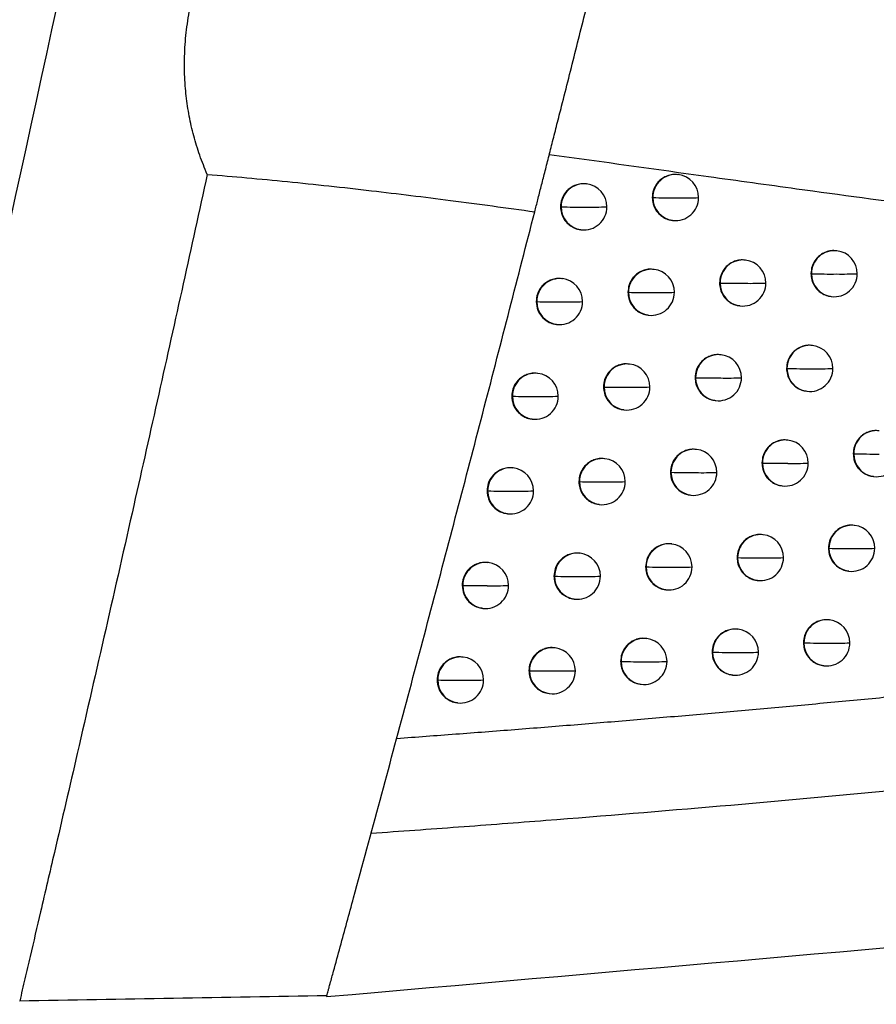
# Model space of a CAD drawing. Header units: millimetres. Extents: x 25 to 1229, y -261 to 1180.
# Tile 63 of 224: x 231 to 250, y 288 to 309. Entities that reach past the tile are written whole.
import ezdxf

# ---------------------------------------------------------------- set-up
doc = ezdxf.new("R2010")
doc.units = ezdxf.units.MM

msp = doc.modelspace()

# ---------------------------------------------------------------- linework, layer by layer
at = {"color": 7, "linetype": 'Continuous', "lineweight": 25}
for p, q in [((245.517, 305.696), (245.509, 305.697)), ((243.53, 305.495), (243.523, 305.496)), ((244.951, 305.201), (244.963, 305.2)), ((242.963, 305), (242.976, 304.998)), ((245.39, 304.704), (245.398, 304.703)), ((243.404, 304.503), (243.411, 304.502)), ((248.955, 304.045), (248.948, 304.046)), ((246.975, 303.844), (246.967, 303.844)), ((244.991, 303.642), (244.984, 303.643)), ((243.004, 303.441), (242.996, 303.442)), ((246.41, 303.348), (246.421, 303.347)), ((248.391, 303.55), (248.401, 303.549)), ((244.425, 303.147), (244.437, 303.146)), ((242.437, 302.946), (242.45, 302.945)), ((248.829, 303.053), (248.836, 303.053)), ((246.848, 302.852), (246.856, 302.851)), ((244.865, 302.65), (244.872, 302.649)), ((242.877, 302.449), (242.885, 302.448)), ((248.426, 301.993), (248.419, 301.994)), ((246.445, 301.791), (246.438, 301.792)), ((244.461, 301.589), (244.454, 301.59)), ((247.862, 301.497), (247.872, 301.496)), ((242.473, 301.388), (242.466, 301.389)), ((245.88, 301.296), (245.891, 301.294)), ((243.895, 301.094), (243.907, 301.093)), ((248.3, 301.001), (248.307, 301)), ((241.906, 300.894), (241.919, 300.892)), ((246.319, 300.799), (246.326, 300.798)), ((244.335, 300.597), (244.342, 300.597)), ((242.347, 300.396), (242.354, 300.396)), ((247.893, 299.941), (247.886, 299.942)), ((245.912, 299.739), (245.904, 299.74)), ((243.927, 299.538), (243.92, 299.539)), ((249.308, 299.648), (249.317, 299.647)), ((249.317, 299.646), (249.317, 299.647)), ((241.939, 299.337), (241.931, 299.338)), ((247.329, 299.446), (247.339, 299.444)), ((245.347, 299.244), (245.358, 299.243)), ((249.745, 299.151), (249.752, 299.15)), ((243.361, 299.043), (243.373, 299.041)), ((247.767, 298.949), (247.774, 298.948)), ((241.372, 298.842), (241.385, 298.84)), ((245.785, 298.747), (245.793, 298.746)), ((243.801, 298.546), (243.808, 298.545)), ((241.812, 298.345), (241.82, 298.344)), ((249.334, 298.092), (249.327, 298.093)), ((247.356, 297.89), (247.348, 297.891)), ((245.374, 297.689), (245.366, 297.689)), ((248.771, 297.597), (248.78, 297.596)), ((248.78, 297.596), (248.78, 297.596)), ((243.388, 297.487), (243.381, 297.488)), ((246.791, 297.395), (246.802, 297.394)), ((241.399, 297.286), (241.392, 297.287)), ((244.808, 297.193), (244.82, 297.192)), ((242.822, 296.992), (242.834, 296.991)), ((249.208, 297.1), (249.215, 297.099)), ((240.832, 296.792), (240.845, 296.79)), ((247.229, 296.898), (247.237, 296.897)), ((245.247, 296.697), (245.255, 296.696)), ((241.273, 296.294), (241.28, 296.294)), ((243.262, 296.495), (243.269, 296.494)), ((248.793, 296.043), (248.786, 296.044)), ((246.814, 295.841), (246.807, 295.842)), ((244.831, 295.639), (244.824, 295.64)), ((248.229, 295.547), (248.239, 295.546)), ((240.856, 295.237), (240.849, 295.238)), ((242.845, 295.438), (242.838, 295.439)), ((246.249, 295.346), (246.26, 295.344)), ((244.266, 295.144), (244.277, 295.143)), ((248.667, 295.051), (248.674, 295.05)), ((242.279, 294.943), (242.291, 294.941)), ((246.688, 294.849), (246.695, 294.848)), ((240.289, 294.742), (240.302, 294.741)), ((244.705, 294.647), (244.712, 294.646)), ((242.719, 294.446), (242.726, 294.445)), ((240.73, 294.245), (240.737, 294.244))]:
    msp.add_line(p, q, dxfattribs=at)
at = {"color": 7, "linetype": 'Continuous', "lineweight": 25, "flags": 128}
for points in [[(246.421, 303.347), (246.421, 303.347), (246.421, 303.347), (246.421, 303.347), (246.421, 303.347), (246.421, 303.347), (246.421, 303.347), (246.421, 303.347), (246.421, 303.347)], [(248.401, 303.549), (248.401, 303.549), (248.401, 303.549), (248.401, 303.549), (248.401, 303.549), (248.401, 303.549), (248.401, 303.549), (248.401, 303.549), (248.401, 303.549)], [(247.872, 301.496), (247.872, 301.496), (247.872, 301.496), (247.872, 301.496), (247.872, 301.496), (247.872, 301.496), (247.872, 301.496), (247.872, 301.496), (247.872, 301.496)], [(247.339, 299.444), (247.339, 299.444), (247.339, 299.444), (247.339, 299.444), (247.339, 299.444), (247.339, 299.444), (247.339, 299.444), (247.339, 299.444), (247.339, 299.444)], [(246.802, 297.394), (246.802, 297.394), (246.802, 297.394), (246.802, 297.394), (246.802, 297.394), (246.802, 297.394), (246.802, 297.394), (246.802, 297.394), (246.802, 297.394)], [(248.239, 295.546), (248.239, 295.546), (248.239, 295.546), (248.239, 295.546), (248.239, 295.546), (248.239, 295.546), (248.239, 295.546), (248.239, 295.546), (248.239, 295.546)], [(246.26, 295.344), (246.26, 295.344), (246.26, 295.344), (246.26, 295.344), (246.26, 295.344), (246.26, 295.344), (246.26, 295.344), (246.26, 295.344), (246.26, 295.344)]]:
    msp.add_lwpolyline(points, dxfattribs=at)
at = {"color": 7, "linetype": 'Continuous', "lineweight": 25}
for centre, radius, start, end in [((245.46, 305.202), 0.497, 83.444, 180.2781), ((245.457, 305.2), 0.5, 359.9429, 83.1656), ((243.473, 305.001), 0.497, 83.444, 180.2781), ((243.47, 304.998), 0.5, 359.9571, 83.1656), ((245.468, 305.198), 0.505, 179.8513, 179.8867), ((245.397, 322.306), 17.112, 268.5464, 270.3543), ((245.459, 305.196), 0.496, 179.5757, 262.9188), ((245.457, 305.2), 0.5, 263.1656, 359.9429), ((245.631, 314.19), 8.997, 269.1813, 272.0772), ((243.481, 304.997), 0.505, 179.8513, 179.8889), ((243.404, 324.351), 19.358, 268.7316, 270.3114), ((243.472, 304.994), 0.496, 179.578, 262.9188), ((243.47, 304.998), 0.5, 263.1656, 359.9571), ((243.639, 315.502), 10.509, 269.2923, 271.8052), ((248.898, 303.551), 0.497, 83.444, 180.2781), ((248.895, 303.549), 0.5, 359.9146, 83.1656), ((246.918, 303.35), 0.497, 83.444, 180.2781), ((246.915, 303.347), 0.5, 359.9301, 83.1656), ((244.934, 303.148), 0.497, 83.444, 180.2781), ((244.932, 303.146), 0.5, 359.9449, 83.1656), ((242.947, 302.947), 0.497, 83.444, 180.2781), ((242.944, 302.945), 0.5, 359.9587, 83.1656), ((246.86, 319.083), 15.742, 268.4028, 270.387), ((246.917, 303.343), 0.496, 179.5721, 262.9188), ((246.915, 303.347), 0.5, 263.1656, 359.9301), ((247.093, 311.398), 8.058, 269.0935, 272.29), ((248.845, 318.201), 14.659, 268.2629, 270.4178), ((248.897, 303.545), 0.496, 179.5657, 262.9187), ((248.895, 303.549), 0.5, 263.1656, 359.9146), ((249.078, 310.81), 7.268, 269.005, 272.5007), ((244.942, 303.144), 0.505, 179.8513, 179.8874), ((244.87, 320.454), 17.314, 268.5662, 270.3499), ((244.933, 303.142), 0.496, 179.5764, 262.9188), ((244.932, 303.146), 0.5, 263.1656, 359.9449), ((245.105, 312.288), 9.148, 269.1937, 272.0476), ((242.955, 302.943), 0.505, 179.8513, 179.8892), ((242.877, 322.595), 19.656, 268.7531, 270.3064), ((242.946, 302.941), 0.496, 179.5783, 262.9188), ((242.944, 302.945), 0.5, 263.1656, 359.9587), ((243.113, 313.658), 10.719, 269.3052, 271.7736), ((248.369, 301.499), 0.497, 83.444, 180.2781), ((248.367, 301.496), 0.5, 359.9171, 83.1656), ((246.389, 301.297), 0.497, 83.444, 180.2781), ((246.386, 301.294), 0.5, 359.9323, 83.1656), ((244.404, 301.095), 0.497, 83.444, 180.2781), ((244.402, 301.093), 0.5, 359.9468, 83.1656), ((248.316, 316.248), 14.759, 268.2787, 270.4145), ((248.368, 301.492), 0.496, 179.5672, 262.9187), ((248.367, 301.496), 0.5, 263.1656, 359.9171), ((248.549, 308.849), 7.361, 269.0157, 272.4762), ((242.417, 300.894), 0.497, 83.444, 180.2781), ((242.414, 300.892), 0.5, 359.9604, 83.1656), ((246.397, 301.293), 0.505, 179.8513, 179.8841), ((246.329, 317.178), 15.89, 268.421, 270.383), ((246.388, 301.29), 0.496, 179.5732, 262.9188), ((246.386, 301.294), 0.5, 263.1656, 359.9323), ((246.563, 309.464), 8.177, 269.1052, 272.2624), ((244.412, 301.092), 0.505, 179.8513, 179.888), ((244.34, 318.614), 17.527, 268.5864, 270.3453), ((244.403, 301.089), 0.496, 179.5771, 262.9188), ((244.402, 301.093), 0.5, 263.1656, 359.9468), ((244.574, 310.393), 9.306, 269.2062, 272.0175), ((242.425, 300.891), 0.505, 179.8513, 179.8894), ((242.346, 320.856), 19.969, 268.7749, 270.3013), ((242.416, 300.888), 0.496, 179.5785, 262.9188), ((242.414, 300.892), 0.5, 263.1656, 359.9604), ((242.581, 311.825), 10.938, 269.3182, 271.7417), ((249.814, 299.649), 0.497, 83.444, 180.2781), ((247.836, 299.447), 0.497, 83.444, 180.2781), ((247.834, 299.444), 0.5, 359.9195, 83.1656), ((245.855, 299.245), 0.497, 83.444, 180.2781), ((245.852, 299.243), 0.5, 359.9345, 83.1656), ((243.87, 299.044), 0.497, 83.444, 180.2781), ((243.867, 299.041), 0.5, 359.9487, 83.1656), ((249.765, 313.683), 14.044, 268.1729, 270.4374), ((249.813, 299.643), 0.496, 179.5611, 262.9187), ((249.812, 299.647), 0.5, 263.1656, 359.9042), ((241.882, 298.843), 0.497, 83.444, 180.2781), ((241.879, 298.84), 0.5, 359.9619, 83.1656), ((247.781, 314.304), 14.866, 268.295, 270.4112), ((247.835, 299.44), 0.496, 179.5685, 262.9187), ((247.834, 299.444), 0.5, 263.1656, 359.9195), ((248.015, 306.893), 7.457, 269.0266, 272.451), ((245.863, 299.241), 0.505, 179.8513, 179.8851), ((245.795, 315.282), 16.045, 268.4396, 270.379), ((245.854, 299.239), 0.496, 179.5741, 262.9188), ((245.852, 299.243), 0.5, 263.1656, 359.9345), ((246.029, 307.536), 8.301, 269.1171, 272.2343), ((243.878, 299.04), 0.505, 179.8513, 179.8886), ((243.804, 316.787), 17.751, 268.6069, 270.3407), ((243.869, 299.037), 0.496, 179.5776, 262.9188), ((243.867, 299.041), 0.5, 263.1656, 359.9487), ((244.039, 308.505), 9.47, 269.2188, 271.987), ((241.89, 298.839), 0.505, 179.8513, 179.8896), ((241.811, 319.135), 20.3, 268.797, 270.2962), ((241.881, 298.836), 0.496, 179.5787, 262.9188), ((241.879, 298.84), 0.5, 263.1656, 359.9619), ((242.046, 310.002), 11.167, 269.3313, 271.7094), ((249.277, 297.598), 0.497, 83.444, 180.2781), ((249.275, 297.596), 0.5, 359.9068, 83.1656), ((247.299, 297.396), 0.497, 83.444, 180.2781), ((247.296, 297.394), 0.5, 359.9219, 83.1656), ((245.317, 297.195), 0.497, 83.444, 180.2781), ((245.314, 297.192), 0.5, 359.9366, 83.1656), ((249.227, 311.709), 14.12, 268.1871, 270.4346), ((249.276, 297.592), 0.496, 179.5628, 262.9187), ((249.275, 297.596), 0.5, 263.1656, 359.9068), ((249.46, 304.496), 6.908, 268.9576, 272.6144), ((243.332, 296.993), 0.497, 83.444, 180.2781), ((243.329, 296.991), 0.5, 359.9506, 83.1656), ((247.243, 312.368), 14.981, 268.3118, 270.4076), ((247.298, 297.39), 0.496, 179.5698, 262.9187), ((247.296, 297.394), 0.5, 263.1656, 359.9219), ((247.476, 304.943), 7.556, 269.0378, 272.4251), ((241.343, 296.792), 0.497, 83.444, 180.2781), ((241.34, 296.79), 0.5, 359.9635, 83.1656), ((245.325, 297.191), 0.505, 179.8513, 179.886), ((245.256, 313.396), 16.21, 268.4586, 270.3748), ((245.316, 297.188), 0.496, 179.575, 262.9188), ((245.314, 297.192), 0.5, 263.1656, 359.9366), ((245.49, 305.614), 8.429, 269.1292, 272.2056), ((243.34, 296.99), 0.505, 179.8513, 179.8891), ((243.265, 314.972), 17.987, 268.6278, 270.3359), ((243.33, 296.987), 0.496, 179.5782, 262.9188), ((243.329, 296.991), 0.5, 263.1656, 359.9506), ((243.5, 306.626), 9.641, 269.2315, 271.9561), ((241.351, 296.789), 0.505, 179.8513, 179.8897), ((241.271, 317.433), 20.647, 268.8193, 270.2909), ((241.342, 296.786), 0.496, 179.5788, 262.9188), ((241.34, 296.79), 0.5, 263.1656, 359.9635), ((241.506, 308.191), 11.407, 269.3446, 271.6768), ((248.736, 295.549), 0.497, 83.444, 180.2781), ((248.734, 295.546), 0.5, 359.9094, 83.1656), ((246.757, 295.347), 0.497, 83.444, 180.2781), ((246.754, 295.344), 0.5, 359.9242, 83.1656), ((242.789, 294.944), 0.497, 83.444, 180.2781), ((244.775, 295.145), 0.497, 83.444, 180.2781), ((244.772, 295.143), 0.5, 359.9387, 83.1656), ((248.685, 309.742), 14.202, 268.2018, 270.4317), ((248.735, 295.542), 0.496, 179.5644, 262.9187), ((248.734, 295.546), 0.5, 263.1656, 359.9094), ((248.918, 302.528), 6.99, 268.9679, 272.5911), ((240.799, 294.743), 0.497, 83.444, 180.2781), ((240.796, 294.741), 0.5, 359.965, 83.1656), ((242.786, 294.941), 0.5, 359.9524, 83.1656), ((246.7, 310.44), 15.103, 268.329, 270.404), ((246.756, 295.34), 0.496, 179.571, 262.9188), ((246.754, 295.344), 0.5, 263.1656, 359.9242), ((246.934, 302.997), 7.66, 269.0491, 272.3986), ((244.783, 295.141), 0.505, 179.8513, 179.8868), ((244.712, 311.52), 16.384, 268.4781, 270.3705), ((244.773, 295.139), 0.496, 179.5759, 262.9188), ((244.772, 295.143), 0.5, 263.1656, 359.9387), ((244.947, 303.699), 8.563, 269.1414, 272.1764), ((242.797, 294.94), 0.505, 179.8513, 179.8895), ((242.721, 313.171), 18.235, 268.649, 270.331), ((242.787, 294.938), 0.496, 179.5786, 262.9188), ((242.786, 294.941), 0.5, 263.1656, 359.9524), ((242.956, 304.755), 9.819, 269.2444, 271.9248), ((240.807, 294.739), 0.505, 179.8513, 179.8898), ((240.727, 315.75), 21.014, 268.8419, 270.2856), ((240.798, 294.737), 0.496, 179.5789, 262.9188), ((240.796, 294.741), 0.5, 263.1656, 359.965), ((240.962, 306.393), 11.657, 269.3579, 271.6439)]:
    msp.add_arc(centre, radius, start, end, dxfattribs=at)
for points in [[(227.166, 287.709), (229.751, 298.679), (232.181, 309.684), (234.455, 320.723)], [(273.148, 290.953), (261.577, 289.941), (249.799, 288.91), (237.893, 287.869)], [(237.901, 287.896), (235.684, 287.858), (233.465, 287.819), (231.244, 287.78)], [(237.901, 287.896), (237.898, 287.887), (237.896, 287.878), (237.893, 287.869)]]:
    msp.add_open_spline(points, degree=3, dxfattribs=at)
for points, knots in [([(242.405, 304.892), (242.428, 304.979), (242.473, 305.158), (242.546, 305.441), (242.623, 305.745), (242.706, 306.072), (242.795, 306.421), (242.889, 306.793), (243.055, 307.448), (243.295, 308.399), (243.561, 309.456), (243.777, 310.32), (243.943, 310.984), (244.102, 311.623), (244.253, 312.234), (244.397, 312.817), (244.533, 313.37), (244.662, 313.892), (244.743, 314.221), (244.782, 314.383)], [0, 0, 0, 0, 0.0300046, 0.0618906, 0.095659, 0.1313104, 0.1688454, 0.2082647, 0.2495693, 0.3744513, 0.4993819, 0.5683074, 0.6354244, 0.7007293, 0.7642184, 0.8258907, 0.8857449, 0.9437815, 1, 1, 1, 1]), ([(235.309, 305.702), (235.28, 305.77), (235.223, 305.907), (235.146, 306.115), (235.076, 306.325), (235.015, 306.537), (234.962, 306.751), (234.917, 306.966), (234.88, 307.183), (234.851, 307.402), (234.821, 307.717), (234.807, 308.132), (234.833, 308.647), (234.9, 309.163), (235.043, 309.834), (235.316, 310.66), (235.687, 311.424), (236.031, 312.004), (236.304, 312.415), (236.602, 312.821), (236.818, 313.08), (236.927, 313.212)], [0, 0, 0, 0, 0.028929, 0.057477, 0.085688, 0.113608, 0.141285, 0.168766, 0.196102, 0.223342, 0.250537, 0.312789, 0.375169, 0.437517, 0.500697, 0.622458, 0.750969, 0.810637, 0.871896, 0.934954, 1, 1, 1, 1]), ([(264.06, 303.627), (263.743, 303.649), (263.101, 303.695), (262.126, 303.772), (261.125, 303.857), (260.098, 303.951), (259.047, 304.053), (257.97, 304.163), (256.868, 304.281), (255.741, 304.408), (254.59, 304.543), (252.982, 304.738), (250.81, 305.016), (248.392, 305.34), (245.659, 305.72), (243.871, 305.969), (242.721, 306.129)], [0, 0, 0, 0, 0.044799, 0.090769, 0.137904, 0.186198, 0.235646, 0.286242, 0.33798, 0.390854, 0.444855, 0.499978, 0.616907, 0.749982, 0.839154, 1, 1, 1, 1]), ([(235.309, 305.702), (235.135, 304.911), (234.787, 303.322), (234.255, 300.93), (233.495, 297.536), (232.741, 294.224), (232.062, 291.288), (231.72, 289.82), (231.507, 288.908), (231.357, 288.263), (231.281, 287.941), (231.244, 287.78)], [0, 0, 0, 0, 0.1321925, 0.2655228, 0.3999915, 0.6999953, 0.8199971, 0.8919982, 0.9459991, 0.9729995, 1, 1, 1, 1]), ([(235.309, 305.702), (235.595, 305.678), (236.174, 305.63), (237.052, 305.546), (237.952, 305.453), (239.131, 305.32), (240.619, 305.137), (241.797, 304.976), (242.405, 304.892)], [0, 0, 0, 0, 0.120329, 0.243764, 0.370326, 0.500034, 0.74177, 1, 1, 1, 1]), ([(245.509, 305.693), (245.49, 305.696), (245.431, 305.706), (245.334, 305.69), (245.227, 305.652), (245.137, 305.594), (245.044, 305.502), (244.967, 305.369), (244.956, 305.254), (244.951, 305.201)], [0, 0, 0, 0, 0.0694019, 0.2109675, 0.3453744, 0.4726223, 0.5927115, 0.8104932, 1, 1, 1, 1]), ([(243.522, 305.492), (243.503, 305.495), (243.444, 305.505), (243.347, 305.489), (243.241, 305.452), (243.15, 305.393), (243.057, 305.302), (242.979, 305.169), (242.968, 305.054), (242.963, 305)], [0, 0, 0, 0, 0.0693916, 0.2105038, 0.3445819, 0.4716278, 0.5916448, 0.8096799, 1, 1, 1, 1]), ([(244.951, 305.201), (244.955, 305.155), (244.963, 305.049), (245.028, 304.922), (245.115, 304.824), (245.207, 304.759), (245.302, 304.716), (245.367, 304.71), (245.391, 304.708)], [0, 0, 0, 0, 0.191066, 0.434369, 0.576258, 0.731309, 0.899511, 1, 1, 1, 1]), ([(237.901, 287.896), (237.911, 287.932), (237.926, 287.988), (237.946, 288.061), (237.96, 288.114), (237.993, 288.234), (238.07, 288.515), (238.24, 289.133), (238.577, 290.37), (239.247, 292.845), (240.195, 296.391), (241.313, 300.642), (242.043, 303.48), (242.405, 304.892)], [0, 0, 0, 0, 0.00625, 0.010001, 0.012813, 0.015626, 0.031252, 0.062504, 0.125008, 0.250015, 0.500021, 0.751261, 1, 1, 1, 1]), ([(242.963, 305), (242.967, 304.953), (242.976, 304.847), (243.042, 304.719), (243.129, 304.622), (243.221, 304.557), (243.316, 304.515), (243.38, 304.509), (243.404, 304.507)], [0, 0, 0, 0, 0.192674, 0.436493, 0.57824, 0.732883, 0.900412, 1, 1, 1, 1]), ([(248.947, 304.043), (248.928, 304.046), (248.869, 304.055), (248.772, 304.04), (248.665, 304.001), (248.574, 303.942), (248.482, 303.849), (248.407, 303.717), (248.396, 303.603), (248.391, 303.55)], [0, 0, 0, 0, 0.0694101, 0.2121646, 0.3474274, 0.4751947, 0.5954631, 0.8125745, 1, 1, 1, 1]), ([(246.967, 303.841), (246.948, 303.844), (246.889, 303.853), (246.792, 303.838), (246.685, 303.8), (246.594, 303.741), (246.502, 303.649), (246.426, 303.516), (246.415, 303.402), (246.41, 303.348)], [0, 0, 0, 0, 0.069407, 0.211437, 0.34618, 0.473632, 0.593793, 0.811313, 1, 1, 1, 1]), ([(244.983, 303.639), (244.964, 303.642), (244.906, 303.652), (244.808, 303.637), (244.702, 303.599), (244.611, 303.54), (244.518, 303.448), (244.441, 303.315), (244.43, 303.201), (244.425, 303.147)], [0, 0, 0, 0, 0.069401, 0.210892, 0.345244, 0.472459, 0.592536, 0.81036, 1, 1, 1, 1]), ([(242.996, 303.438), (242.977, 303.441), (242.918, 303.451), (242.821, 303.436), (242.715, 303.398), (242.624, 303.34), (242.531, 303.248), (242.453, 303.115), (242.442, 303), (242.437, 302.946)], [0, 0, 0, 0, 0.06939, 0.210441, 0.344474, 0.471492, 0.591499, 0.809569, 1, 1, 1, 1]), ([(246.41, 303.348), (246.413, 303.303), (246.422, 303.198), (246.486, 303.071), (246.572, 302.973), (246.664, 302.907), (246.76, 302.864), (246.825, 302.858), (246.849, 302.856)], [0, 0, 0, 0, 0.1889165, 0.431517, 0.5735907, 0.7291831, 0.898281, 1, 1, 1, 1]), ([(248.391, 303.55), (248.394, 303.506), (248.402, 303.403), (248.464, 303.277), (248.549, 303.178), (248.641, 303.111), (248.738, 303.067), (248.804, 303.06), (248.829, 303.058)], [0, 0, 0, 0, 0.1832048, 0.423919, 0.5664708, 0.7234922, 0.8949666, 1, 1, 1, 1]), ([(244.425, 303.147), (244.429, 303.101), (244.437, 302.995), (244.503, 302.867), (244.59, 302.77), (244.682, 302.705), (244.777, 302.663), (244.841, 302.657), (244.865, 302.654)], [0, 0, 0, 0, 0.191657, 0.435153, 0.576993, 0.731896, 0.899852, 1, 1, 1, 1]), ([(242.437, 302.946), (242.444, 302.881), (242.457, 302.765), (242.553, 302.612), (242.671, 302.514), (242.788, 302.462), (242.853, 302.456), (242.878, 302.454)], [0, 0, 0, 0, 0.2669919, 0.477435, 0.73125, 0.8942533, 1, 1, 1, 1]), ([(248.418, 301.99), (248.399, 301.993), (248.341, 302.002), (248.243, 301.987), (248.136, 301.948), (248.046, 301.889), (247.953, 301.797), (247.878, 301.664), (247.867, 301.55), (247.862, 301.497)], [0, 0, 0, 0, 0.06941, 0.212025, 0.347187, 0.474893, 0.595141, 0.812332, 1, 1, 1, 1]), ([(246.438, 301.788), (246.418, 301.791), (246.36, 301.8), (246.263, 301.785), (246.156, 301.747), (246.065, 301.688), (245.973, 301.596), (245.896, 301.463), (245.885, 301.349), (245.88, 301.296)], [0, 0, 0, 0, 0.069407, 0.211343, 0.346017, 0.473428, 0.593574, 0.811148, 1, 1, 1, 1]), ([(244.453, 301.586), (244.434, 301.59), (244.376, 301.599), (244.278, 301.584), (244.172, 301.546), (244.081, 301.487), (243.988, 301.395), (243.911, 301.263), (243.9, 301.148), (243.895, 301.094)], [0, 0, 0, 0, 0.0694, 0.210818, 0.345118, 0.472301, 0.592367, 0.810231, 1, 1, 1, 1]), ([(247.862, 301.497), (247.866, 301.453), (247.873, 301.349), (247.936, 301.223), (248.022, 301.124), (248.114, 301.058), (248.21, 301.014), (248.276, 301.007), (248.301, 301.005)], [0, 0, 0, 0, 0.185085, 0.4264222, 0.5688177, 0.7253697, 0.8960625, 1, 1, 1, 1]), ([(242.466, 301.385), (242.446, 301.389), (242.388, 301.398), (242.291, 301.383), (242.184, 301.345), (242.093, 301.287), (242, 301.195), (241.923, 301.062), (241.912, 300.947), (241.906, 300.894)], [0, 0, 0, 0, 0.069388, 0.210379, 0.344368, 0.47136, 0.591357, 0.80946, 1, 1, 1, 1]), ([(245.88, 301.296), (245.884, 301.25), (245.892, 301.145), (245.957, 301.017), (246.044, 300.919), (246.136, 300.854), (246.231, 300.811), (246.295, 300.805), (246.32, 300.803)], [0, 0, 0, 0, 0.189851, 0.43276, 0.574756, 0.730114, 0.898824, 1, 1, 1, 1]), ([(243.895, 301.094), (243.899, 301.048), (243.907, 300.942), (243.973, 300.814), (244.06, 300.717), (244.152, 300.652), (244.247, 300.61), (244.311, 300.604), (244.335, 300.602)], [0, 0, 0, 0, 0.192184, 0.435853, 0.577648, 0.73242, 0.900156, 1, 1, 1, 1]), ([(241.906, 300.894), (241.913, 300.831), (241.923, 300.734), (241.985, 300.617), (242.058, 300.527), (242.155, 300.456), (242.258, 300.41), (242.321, 300.404), (242.348, 300.401)], [0, 0, 0, 0, 0.258378, 0.396573, 0.540411, 0.736262, 0.890048, 1, 1, 1, 1]), ([(249.863, 300.14), (249.844, 300.143), (249.785, 300.153), (249.688, 300.137), (249.58, 300.098), (249.49, 300.039), (249.398, 299.946), (249.323, 299.814), (249.312, 299.7), (249.308, 299.648)], [0, 0, 0, 0, 0.069412, 0.212834, 0.348575, 0.47663, 0.596995, 0.813727, 1, 1, 1, 1]), ([(247.885, 299.938), (247.866, 299.941), (247.808, 299.951), (247.71, 299.935), (247.603, 299.897), (247.513, 299.838), (247.42, 299.745), (247.345, 299.613), (247.334, 299.499), (247.329, 299.446)], [0, 0, 0, 0, 0.06941, 0.211895, 0.346965, 0.474615, 0.594844, 0.812107, 1, 1, 1, 1]), ([(245.904, 299.736), (245.885, 299.739), (245.826, 299.749), (245.729, 299.733), (245.622, 299.695), (245.532, 299.637), (245.439, 299.544), (245.362, 299.412), (245.352, 299.297), (245.347, 299.244)], [0, 0, 0, 0, 0.0694063, 0.2112526, 0.3458623, 0.4732337, 0.5933662, 0.81099, 1, 1, 1, 1]), ([(243.919, 299.535), (243.9, 299.538), (243.841, 299.547), (243.744, 299.532), (243.638, 299.494), (243.547, 299.436), (243.454, 299.344), (243.377, 299.211), (243.366, 299.096), (243.361, 299.043)], [0, 0, 0, 0, 0.069399, 0.210747, 0.344996, 0.472148, 0.592203, 0.810106, 1, 1, 1, 1]), ([(249.308, 299.648), (249.311, 299.605), (249.318, 299.504), (249.378, 299.379), (249.462, 299.279), (249.554, 299.21), (249.652, 299.165), (249.719, 299.158), (249.745, 299.156)], [0, 0, 0, 0, 0.17765, 0.416525, 0.55954, 0.717949, 0.891734, 1, 1, 1, 1]), ([(241.931, 299.334), (241.911, 299.337), (241.853, 299.347), (241.756, 299.331), (241.649, 299.294), (241.559, 299.236), (241.465, 299.144), (241.388, 299.011), (241.377, 298.896), (241.372, 298.842)], [0, 0, 0, 0, 0.0693863, 0.210318, 0.3442649, 0.47123, 0.5912178, 0.8093536, 1, 1, 1, 1]), ([(247.329, 299.446), (247.332, 299.4), (247.34, 299.297), (247.404, 299.17), (247.49, 299.071), (247.582, 299.005), (247.677, 298.962), (247.743, 298.956), (247.767, 298.953)], [0, 0, 0, 0, 0.186673, 0.428536, 0.5708, 0.726955, 0.896988, 1, 1, 1, 1]), ([(245.347, 299.244), (245.35, 299.198), (245.359, 299.093), (245.423, 298.965), (245.51, 298.867), (245.602, 298.802), (245.697, 298.76), (245.762, 298.754), (245.786, 298.751)], [0, 0, 0, 0, 0.190672, 0.433852, 0.575778, 0.730932, 0.8993, 1, 1, 1, 1]), ([(243.361, 299.043), (243.365, 298.996), (243.373, 298.89), (243.439, 298.762), (243.526, 298.665), (243.618, 298.6), (243.713, 298.558), (243.777, 298.552), (243.801, 298.55)], [0, 0, 0, 0, 0.192657, 0.436481, 0.578235, 0.732888, 0.900428, 1, 1, 1, 1]), ([(241.372, 298.842), (241.378, 298.779), (241.388, 298.683), (241.45, 298.566), (241.523, 298.475), (241.62, 298.404), (241.723, 298.358), (241.786, 298.352), (241.813, 298.349)], [0, 0, 0, 0, 0.258414, 0.3966, 0.54041, 0.736843, 0.890482, 1, 1, 1, 1]), ([(249.326, 298.09), (249.307, 298.093), (249.249, 298.102), (249.151, 298.086), (249.044, 298.048), (248.953, 297.988), (248.861, 297.895), (248.786, 297.763), (248.776, 297.65), (248.771, 297.597)], [0, 0, 0, 0, 0.069412, 0.212632, 0.348227, 0.476195, 0.596531, 0.813378, 1, 1, 1, 1]), ([(247.348, 297.887), (247.329, 297.89), (247.27, 297.9), (247.173, 297.884), (247.066, 297.846), (246.975, 297.787), (246.883, 297.695), (246.807, 297.562), (246.796, 297.448), (246.791, 297.395)], [0, 0, 0, 0, 0.06941, 0.211775, 0.346759, 0.474357, 0.594568, 0.811899, 1, 1, 1, 1]), ([(245.366, 297.686), (245.347, 297.689), (245.288, 297.698), (245.191, 297.683), (245.084, 297.645), (244.993, 297.586), (244.901, 297.494), (244.824, 297.361), (244.813, 297.247), (244.808, 297.193)], [0, 0, 0, 0, 0.069406, 0.211166, 0.345714, 0.473048, 0.593167, 0.810839, 1, 1, 1, 1]), ([(248.771, 297.597), (248.774, 297.553), (248.782, 297.451), (248.842, 297.326), (248.927, 297.226), (249.019, 297.159), (249.116, 297.114), (249.183, 297.107), (249.209, 297.105)], [0, 0, 0, 0, 0.180729, 0.420626, 0.563385, 0.721026, 0.893531, 1, 1, 1, 1]), ([(243.38, 297.484), (243.361, 297.487), (243.303, 297.497), (243.206, 297.482), (243.099, 297.444), (243.008, 297.386), (242.915, 297.294), (242.838, 297.161), (242.827, 297.046), (242.822, 296.992)], [0, 0, 0, 0, 0.0693979, 0.2106777, 0.3448777, 0.4719987, 0.5920428, 0.809984, 1, 1, 1, 1]), ([(246.791, 297.395), (246.795, 297.35), (246.803, 297.245), (246.867, 297.118), (246.953, 297.02), (247.045, 296.954), (247.14, 296.911), (247.205, 296.905), (247.23, 296.903)], [0, 0, 0, 0, 0.188028, 0.430339, 0.57249, 0.728307, 0.897776, 1, 1, 1, 1]), ([(241.392, 297.283), (241.372, 297.287), (241.314, 297.296), (241.217, 297.281), (241.11, 297.243), (241.019, 297.185), (240.926, 297.094), (240.849, 296.961), (240.837, 296.845), (240.832, 296.792)], [0, 0, 0, 0, 0.069384, 0.210258, 0.344163, 0.471103, 0.591081, 0.809249, 1, 1, 1, 1]), ([(244.808, 297.193), (244.812, 297.147), (244.82, 297.042), (244.886, 296.914), (244.973, 296.816), (245.065, 296.752), (245.159, 296.709), (245.224, 296.703), (245.248, 296.701)], [0, 0, 0, 0, 0.191396, 0.434814, 0.57668, 0.731653, 0.89972, 1, 1, 1, 1]), ([(242.822, 296.992), (242.826, 296.946), (242.834, 296.84), (242.9, 296.711), (242.988, 296.614), (243.08, 296.55), (243.174, 296.508), (243.239, 296.502), (243.262, 296.499)], [0, 0, 0, 0, 0.1930804, 0.4370428, 0.5787615, 0.7333078, 0.9006716, 1, 1, 1, 1]), ([(240.832, 296.792), (240.839, 296.729), (240.849, 296.632), (240.911, 296.515), (240.984, 296.425), (241.081, 296.353), (241.184, 296.308), (241.247, 296.302), (241.274, 296.299)], [0, 0, 0, 0, 0.258447, 0.396623, 0.540409, 0.737363, 0.890872, 1, 1, 1, 1]), ([(239.414, 293.475), (239.84, 293.506), (240.694, 293.569), (241.975, 293.668), (243.259, 293.77), (244.546, 293.876), (245.835, 293.987), (247.127, 294.101), (248.421, 294.219), (249.717, 294.341), (251.016, 294.467), (252.316, 294.597), (253.618, 294.731), (254.922, 294.869), (256.227, 295.011), (257.534, 295.157), (258.842, 295.307), (260.151, 295.46), (261.461, 295.618), (262.771, 295.78), (264.083, 295.946), (265.395, 296.115), (266.268, 296.231), (266.705, 296.29)], [0, 0, 0, 0, 0.046295, 0.092732, 0.13931, 0.186027, 0.232882, 0.279872, 0.326997, 0.374255, 0.421644, 0.469164, 0.516811, 0.564585, 0.612485, 0.660508, 0.708653, 0.756919, 0.805303, 0.853805, 0.902423, 0.951155, 1, 1, 1, 1]), ([(248.785, 296.04), (248.766, 296.043), (248.707, 296.052), (248.61, 296.037), (248.503, 295.998), (248.412, 295.939), (248.32, 295.846), (248.245, 295.714), (248.234, 295.6), (248.229, 295.547)], [0, 0, 0, 0, 0.069412, 0.212452, 0.347919, 0.475809, 0.596119, 0.813068, 1, 1, 1, 1]), ([(246.806, 295.838), (246.787, 295.841), (246.728, 295.85), (246.631, 295.835), (246.524, 295.797), (246.433, 295.738), (246.341, 295.645), (246.265, 295.513), (246.254, 295.399), (246.249, 295.346)], [0, 0, 0, 0, 0.06941, 0.211663, 0.346566, 0.474115, 0.594309, 0.811703, 1, 1, 1, 1]), ([(242.837, 295.435), (242.818, 295.438), (242.76, 295.448), (242.663, 295.432), (242.556, 295.395), (242.465, 295.336), (242.372, 295.244), (242.295, 295.112), (242.284, 294.997), (242.279, 294.943)], [0, 0, 0, 0, 0.069397, 0.21061, 0.344762, 0.471854, 0.591887, 0.809865, 1, 1, 1, 1]), ([(244.823, 295.636), (244.804, 295.639), (244.746, 295.649), (244.649, 295.634), (244.542, 295.596), (244.451, 295.537), (244.358, 295.445), (244.282, 295.312), (244.271, 295.197), (244.266, 295.144)], [0, 0, 0, 0, 0.069405, 0.211083, 0.345572, 0.472869, 0.592976, 0.810693, 1, 1, 1, 1]), ([(248.229, 295.547), (248.233, 295.503), (248.24, 295.401), (248.302, 295.274), (248.388, 295.175), (248.48, 295.108), (248.576, 295.064), (248.642, 295.058), (248.667, 295.055)], [0, 0, 0, 0, 0.1832213, 0.4239438, 0.5664959, 0.723515, 0.8949842, 1, 1, 1, 1]), ([(240.848, 295.234), (240.829, 295.237), (240.771, 295.247), (240.673, 295.232), (240.567, 295.194), (240.476, 295.136), (240.383, 295.044), (240.305, 294.911), (240.294, 294.796), (240.289, 294.742)], [0, 0, 0, 0, 0.069382, 0.2102, 0.344064, 0.470978, 0.590947, 0.809147, 1, 1, 1, 1]), ([(246.249, 295.346), (246.253, 295.3), (246.261, 295.195), (246.325, 295.068), (246.412, 294.97), (246.504, 294.904), (246.599, 294.861), (246.664, 294.855), (246.688, 294.853)], [0, 0, 0, 0, 0.189193, 0.43189, 0.573943, 0.729469, 0.898454, 1, 1, 1, 1]), ([(244.266, 295.144), (244.269, 295.098), (244.278, 294.992), (244.343, 294.864), (244.431, 294.767), (244.523, 294.702), (244.617, 294.66), (244.681, 294.654), (244.705, 294.651)], [0, 0, 0, 0, 0.192037, 0.435666, 0.577478, 0.73229, 0.900091, 1, 1, 1, 1]), ([(242.279, 294.943), (242.283, 294.896), (242.291, 294.79), (242.357, 294.662), (242.445, 294.565), (242.537, 294.5), (242.632, 294.458), (242.696, 294.452), (242.719, 294.45)], [0, 0, 0, 0, 0.193461, 0.437548, 0.579234, 0.733684, 0.90089, 1, 1, 1, 1]), ([(240.289, 294.742), (240.295, 294.679), (240.305, 294.583), (240.368, 294.466), (240.441, 294.375), (240.538, 294.304), (240.641, 294.258), (240.704, 294.252), (240.73, 294.25)], [0, 0, 0, 0, 0.2584761, 0.3966441, 0.5404077, 0.7378294, 0.8912205, 1, 1, 1, 1]), ([(238.861, 291.419), (239.494, 291.463), (240.124, 291.509), (241.385, 291.602), (242.016, 291.65), (243.906, 291.797), (245.165, 291.901), (248.933, 292.227), (251.438, 292.465), (256.429, 292.982), (258.915, 293.26), (262.622, 293.706), (263.854, 293.86), (265.698, 294.097), (266.312, 294.177), (267.538, 294.34), (268.148, 294.423), (268.763, 294.507)], [0, 0, 0, 0, 0.0625, 0.0625, 0.125, 0.125, 0.25, 0.25, 0.5, 0.5, 0.75, 0.75, 0.875, 0.875, 0.9375, 0.9375, 1, 1, 1, 1])]:
    msp.add_open_spline(points, degree=3, knots=knots, dxfattribs=at)

doc.saveas('drawing.dxf')
